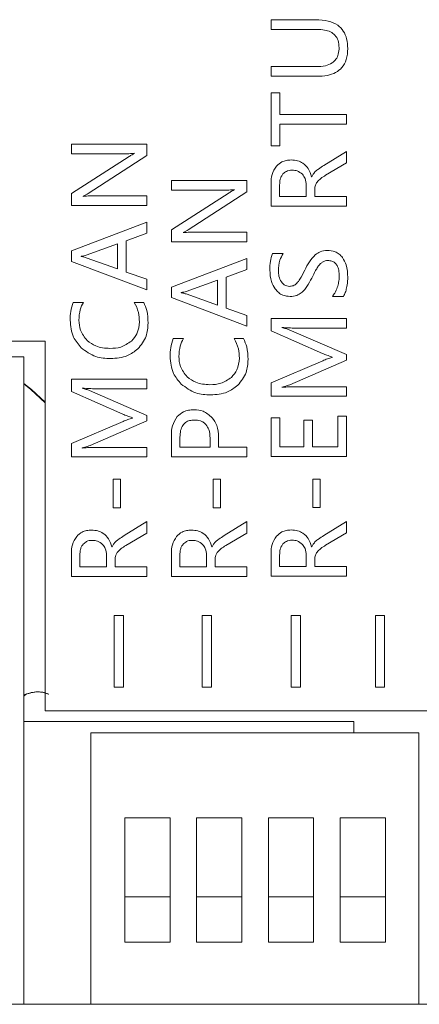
# Model space of a CAD drawing. Header units: millimetres. Extents: x 4621 to 5210, y 333 to 1535.
# Tile 14 of 26: x 4928 to 4942, y 525 to 559. Entities that reach past the tile are written whole.
import ezdxf

# ---------------------------------------------------------------- set-up
doc = ezdxf.new("R2010")
doc.units = ezdxf.units.MM

msp = doc.modelspace()

# ---------------------------------------------------------------- linework, layer by layer
at = {"color": 0, "linetype": 'ByBlock', "lineweight": 5}
for p, q in [((4936.844, 559.378), (4936.844, 559.035)), ((4938.425, 559.378), (4936.844, 559.378)), ((4936.844, 559.035), (4938.475, 559.035)), ((4936.844, 557.718), (4936.844, 557.375)), ((4938.449, 557.718), (4936.844, 557.718)), ((4936.844, 557.375), (4938.465, 557.375)), ((4936.844, 556.791), (4936.844, 554.914)), ((4937.151, 556.791), (4936.844, 556.791)), ((4937.151, 556.024), (4937.151, 556.791)), ((4939.512, 556.024), (4937.151, 556.024)), ((4939.512, 555.679), (4939.512, 556.024)), ((4937.151, 554.914), (4937.151, 555.679)), ((4937.151, 555.679), (4939.512, 555.679)), ((4929.78, 554.976), (4929.78, 554.636)), ((4932.448, 554.976), (4929.78, 554.976)), ((4932.448, 554.569), (4932.448, 554.976)), ((4936.844, 554.914), (4937.151, 554.914)), ((4929.78, 554.636), (4931.615, 554.636)), ((4931.82, 554.536), (4929.78, 553.235)), ((4930.373, 553.231), (4932.448, 554.569)), ((4932.004, 554.653), (4932.004, 554.646)), ((4939.512, 554.72), (4938.713, 554.222)), ((4939.512, 554.315), (4939.512, 554.72)), ((4938.772, 553.874), (4939.512, 554.315)), ((4938.286, 553.826), (4938.277, 553.826)), ((4933.317, 553.692), (4933.317, 553.352)), ((4935.985, 553.692), (4933.317, 553.692)), ((4935.985, 553.285), (4935.985, 553.692)), ((4936.844, 553.589), (4936.844, 552.778)), ((4937.146, 553.532), (4937.146, 553.122)), ((4938.088, 553.122), (4938.088, 553.527)), ((4929.78, 553.235), (4929.78, 552.804)), ((4930.199, 553.13), (4930.199, 553.14)), ((4932.448, 553.144), (4930.573, 553.144)), ((4932.448, 552.804), (4932.448, 553.144)), ((4933.317, 553.352), (4935.151, 553.352)), ((4935.356, 553.252), (4933.317, 551.951)), ((4933.909, 551.947), (4935.985, 553.285)), ((4935.54, 553.369), (4935.54, 553.362)), ((4937.146, 553.122), (4938.088, 553.122)), ((4938.389, 553.122), (4938.389, 553.369)), ((4939.512, 553.122), (4938.389, 553.122)), ((4939.512, 552.778), (4939.512, 553.122)), ((4929.78, 552.804), (4932.448, 552.804)), ((4936.844, 552.778), (4939.512, 552.778)), ((4932.448, 552.211), (4929.78, 551.198)), ((4932.448, 551.832), (4932.448, 552.211)), ((4931.718, 551.56), (4932.448, 551.832)), ((4933.317, 551.951), (4933.317, 551.52)), ((4933.735, 551.846), (4933.735, 551.856)), ((4935.985, 551.86), (4934.109, 551.86)), ((4935.985, 551.52), (4935.985, 551.86)), ((4931.417, 551.454), (4930.307, 551.052)), ((4931.417, 550.561), (4931.417, 551.454)), ((4931.718, 550.453), (4931.718, 551.56)), ((4933.317, 551.52), (4935.985, 551.52)), ((4929.78, 551.198), (4929.78, 550.831)), ((4930.121, 551.011), (4930.121, 551.003)), ((4930.307, 550.96), (4931.417, 550.561)), ((4937.271, 551.106), (4936.896, 551.106)), ((4929.78, 550.831), (4932.448, 549.818)), ((4935.985, 550.927), (4933.317, 549.914)), ((4935.985, 550.548), (4935.985, 550.927)), ((4932.448, 550.197), (4931.718, 550.453)), ((4935.255, 550.276), (4935.985, 550.548)), ((4935.255, 549.169), (4935.255, 550.276)), ((4932.448, 549.818), (4932.448, 550.197)), ((4933.317, 549.914), (4933.317, 549.547)), ((4934.953, 550.17), (4933.843, 549.768)), ((4934.953, 549.277), (4934.953, 550.17)), ((4933.658, 549.727), (4933.658, 549.719)), ((4933.843, 549.676), (4934.953, 549.277)), ((4939.011, 549.585), (4939.404, 549.585)), ((4930.204, 549.381), (4929.844, 549.381)), ((4932.338, 549.381), (4932.007, 549.381)), ((4933.317, 549.547), (4935.985, 548.533)), ((4935.985, 548.913), (4935.255, 549.169)), ((4935.985, 548.533), (4935.985, 548.913)), ((4939.512, 548.812), (4936.844, 548.812)), ((4936.844, 548.812), (4936.844, 548.369)), ((4939.512, 548.47), (4939.512, 548.812)), ((4936.844, 548.369), (4938.666, 547.571)), ((4937.22, 548.488), (4937.22, 548.496)), ((4939.512, 547.531), (4937.489, 548.409)), ((4937.745, 548.47), (4939.512, 548.47)), ((4928.85, 548.004), (4874.331, 548.004)), ((4928.85, 534.931), (4928.85, 548.004)), ((4933.741, 548.097), (4933.38, 548.097)), ((4935.874, 548.097), (4935.544, 548.097)), ((4939.512, 547.341), (4939.512, 547.531)), ((4902.367, 547.452), (4928.097, 547.452)), ((4928.097, 524.552), (4928.097, 547.452)), ((4938.673, 547.315), (4936.844, 546.53)), ((4937.504, 546.465), (4939.512, 547.341)), ((4939.001, 547.445), (4939.001, 547.434)), ((4928.365, 546.295), (4928.097, 546.514)), ((4928.343, 546.295), (4928.097, 546.496)), ((4929.78, 546.665), (4929.78, 546.222)), ((4932.448, 546.665), (4929.78, 546.665)), ((4932.448, 546.323), (4932.448, 546.665)), ((4936.844, 546.53), (4936.844, 546.065)), ((4928.85, 545.831), (4928.343, 546.295)), ((4928.365, 546.295), (4928.85, 545.851)), ((4929.78, 546.222), (4931.602, 545.423)), ((4930.156, 546.341), (4930.156, 546.349)), ((4932.448, 545.384), (4930.425, 546.261)), ((4930.681, 546.323), (4932.448, 546.323)), ((4937.22, 546.376), (4937.22, 546.386)), ((4939.512, 546.393), (4937.761, 546.393)), ((4939.512, 546.065), (4939.512, 546.393)), ((4936.844, 546.065), (4939.512, 546.065)), ((4931.609, 545.168), (4929.78, 544.383)), ((4930.44, 544.318), (4932.448, 545.194)), ((4931.937, 545.298), (4931.937, 545.286)), ((4932.448, 545.194), (4932.448, 545.384)), ((4936.844, 545.294), (4936.844, 543.924)), ((4937.151, 545.294), (4936.844, 545.294)), ((4937.151, 544.267), (4937.151, 545.294)), ((4938.005, 545.218), (4938.005, 544.267)), ((4938.31, 545.218), (4938.005, 545.218)), ((4938.31, 544.267), (4938.31, 545.218)), ((4939.207, 545.354), (4939.207, 544.267)), ((4939.512, 545.354), (4939.207, 545.354)), ((4939.512, 543.924), (4939.512, 545.354)), ((4929.78, 544.383), (4929.78, 543.918)), ((4933.317, 544.673), (4933.317, 543.918)), ((4933.62, 544.612), (4933.62, 544.261)), ((4934.684, 544.261), (4934.684, 544.579)), ((4934.988, 544.261), (4934.988, 544.606)), ((4930.156, 544.228), (4930.156, 544.239)), ((4932.448, 544.246), (4930.697, 544.246)), ((4932.448, 543.918), (4932.448, 544.246)), ((4933.62, 544.261), (4934.684, 544.261)), ((4935.985, 544.261), (4934.988, 544.261)), ((4935.985, 543.918), (4935.985, 544.261)), ((4938.005, 544.267), (4937.151, 544.267)), ((4939.207, 544.267), (4938.31, 544.267)), ((4929.78, 543.918), (4932.448, 543.918)), ((4933.317, 543.918), (4935.985, 543.918)), ((4936.844, 543.924), (4939.512, 543.924)), ((4931.261, 543.124), (4931.261, 542.113)), ((4931.522, 543.124), (4931.261, 543.124)), ((4931.522, 542.113), (4931.522, 543.124)), ((4934.798, 543.124), (4934.798, 542.113)), ((4935.058, 543.124), (4934.798, 543.124)), ((4935.058, 542.113), (4935.058, 543.124)), ((4938.325, 543.13), (4938.325, 542.119)), ((4938.586, 543.13), (4938.325, 543.13)), ((4938.586, 542.119), (4938.586, 543.13)), ((4931.261, 542.113), (4931.522, 542.113)), ((4934.798, 542.113), (4935.058, 542.113)), ((4938.325, 542.119), (4938.586, 542.119)), ((4932.448, 541.626), (4931.649, 541.129)), ((4932.448, 541.221), (4932.448, 541.626)), ((4935.985, 541.626), (4935.186, 541.129)), ((4935.985, 541.221), (4935.985, 541.626)), ((4939.512, 541.632), (4938.713, 541.135)), ((4939.512, 541.227), (4939.512, 541.632)), ((4931.708, 540.78), (4932.448, 541.221)), ((4935.244, 540.78), (4935.985, 541.221)), ((4938.772, 540.786), (4939.512, 541.227)), ((4931.222, 540.732), (4931.213, 540.732)), ((4934.758, 540.732), (4934.75, 540.732)), ((4938.286, 540.738), (4938.277, 540.738)), ((4929.78, 540.495), (4929.78, 539.685)), ((4930.082, 540.438), (4930.082, 540.028)), ((4931.024, 540.028), (4931.024, 540.433)), ((4931.325, 540.028), (4931.325, 540.275)), ((4933.317, 540.495), (4933.317, 539.685)), ((4933.618, 540.438), (4933.618, 540.028)), ((4934.56, 540.028), (4934.56, 540.433)), ((4934.862, 540.028), (4934.862, 540.275)), ((4936.844, 540.501), (4936.844, 539.691)), ((4937.146, 540.444), (4937.146, 540.034)), ((4938.088, 540.034), (4938.088, 540.439)), ((4938.389, 540.034), (4938.389, 540.281)), ((4930.082, 540.028), (4931.024, 540.028)), ((4932.448, 540.028), (4931.325, 540.028)), ((4932.448, 539.685), (4932.448, 540.028)), ((4933.618, 540.028), (4934.56, 540.028)), ((4935.985, 540.028), (4934.862, 540.028)), ((4935.985, 539.685), (4935.985, 540.028)), ((4937.146, 540.034), (4938.088, 540.034)), ((4939.512, 540.034), (4938.389, 540.034)), ((4939.512, 539.691), (4939.512, 540.034)), ((4929.78, 539.685), (4932.448, 539.685)), ((4933.317, 539.685), (4935.985, 539.685)), ((4936.844, 539.691), (4939.512, 539.691)), ((4931.625, 538.299), (4931.298, 538.299)), ((4931.298, 538.299), (4931.298, 535.765)), ((4931.625, 535.765), (4931.625, 538.299)), ((4934.737, 538.299), (4934.41, 538.299)), ((4934.41, 538.299), (4934.41, 535.765)), ((4934.737, 535.765), (4934.737, 538.299)), ((4937.881, 538.299), (4937.555, 538.299)), ((4937.555, 538.299), (4937.555, 535.765)), ((4937.881, 535.765), (4937.881, 538.299)), ((4940.536, 538.299), (4940.536, 535.765)), ((4940.862, 538.299), (4940.536, 538.299)), ((4940.862, 535.765), (4940.862, 538.299)), ((4931.298, 535.765), (4931.625, 535.765)), ((4934.41, 535.765), (4934.737, 535.765)), ((4937.555, 535.765), (4937.881, 535.765)), ((4940.536, 535.765), (4940.862, 535.765)), ((4928.603, 535.601), (4928.581, 535.601)), ((4955.17, 534.931), (4928.85, 534.931)), ((4928.097, 534.552), (4939.777, 534.552)), ((4939.777, 534.552), (4939.777, 534.152)), ((4930.469, 534.152), (4930.469, 524.552)), ((4942.069, 534.152), (4930.469, 534.152)), ((4942.069, 524.552), (4942.069, 534.152)), ((4933.269, 531.152), (4931.669, 531.152)), ((4931.669, 531.152), (4931.669, 528.352)), ((4933.269, 528.352), (4933.269, 531.152)), ((4935.809, 531.152), (4934.209, 531.152)), ((4934.209, 531.152), (4934.209, 528.352)), ((4935.809, 528.352), (4935.809, 531.152)), ((4938.349, 531.152), (4936.749, 531.152)), ((4936.749, 531.152), (4936.749, 528.352)), ((4938.349, 528.352), (4938.349, 531.152)), ((4940.889, 531.152), (4939.289, 531.152)), ((4939.289, 531.152), (4939.289, 528.352)), ((4940.889, 528.352), (4940.889, 531.152)), ((4933.269, 528.352), (4931.669, 528.352)), ((4931.669, 528.352), (4931.669, 526.752)), ((4933.269, 526.752), (4933.269, 528.352)), ((4935.809, 528.352), (4934.209, 528.352)), ((4934.209, 528.352), (4934.209, 526.752)), ((4935.809, 526.752), (4935.809, 528.352)), ((4936.749, 528.352), (4936.749, 526.752)), ((4938.349, 528.352), (4936.749, 528.352)), ((4938.349, 526.752), (4938.349, 528.352)), ((4940.889, 528.352), (4939.289, 528.352)), ((4939.289, 528.352), (4939.289, 526.752)), ((4940.889, 526.752), (4940.889, 528.352)), ((4931.669, 526.752), (4933.269, 526.752)), ((4934.209, 526.752), (4935.809, 526.752)), ((4936.749, 526.752), (4938.349, 526.752)), ((4939.289, 526.752), (4940.889, 526.752)), ((4928.097, 524.552), (4902.367, 524.552)), ((4928.097, 524.552), (4930.469, 524.552)), ((4930.469, 524.552), (4942.069, 524.552)), ((4942.069, 524.552), (4942.969, 524.552))]:
    msp.add_line(p, q, dxfattribs=at)
for points, knots in [([(4939.557, 558.355), (4939.551, 558.472), (4939.54, 558.689), (4939.418, 558.982), (4939.193, 559.214), (4938.846, 559.359), (4938.574, 559.371), (4938.425, 559.378)], [0, 0, 0, 0, 0.1999929, 0.3717642, 0.5344258, 0.7440046, 1, 1, 1, 1]), ([(4938.475, 559.035), (4938.563, 559.031), (4938.724, 559.025), (4938.942, 558.959), (4939.118, 558.835), (4939.235, 558.635), (4939.245, 558.474), (4939.251, 558.388)], [0, 0, 0, 0, 0.228752, 0.419081, 0.585142, 0.777533, 1, 1, 1, 1]), ([(4939.251, 558.388), (4939.247, 558.311), (4939.238, 558.168), (4939.151, 557.975), (4938.99, 557.824), (4938.746, 557.731), (4938.555, 557.723), (4938.449, 557.718)], [0, 0, 0, 0, 0.191772, 0.35848, 0.520574, 0.735075, 1, 1, 1, 1]), ([(4938.465, 557.375), (4938.589, 557.38), (4938.817, 557.389), (4939.126, 557.491), (4939.374, 557.681), (4939.535, 557.984), (4939.549, 558.225), (4939.557, 558.355)], [0, 0, 0, 0, 0.221488, 0.407011, 0.572017, 0.768751, 1, 1, 1, 1]), ([(4931.615, 554.636), (4931.701, 554.636), (4931.831, 554.636), (4931.96, 554.649), (4932.004, 554.653)], [0, 0, 0, 0, 0.661791, 1, 1, 1, 1]), ([(4932.004, 554.646), (4931.978, 554.632), (4931.915, 554.598), (4931.855, 554.559), (4931.82, 554.536)], [0, 0, 0, 0, 0.411921, 1, 1, 1, 1]), ([(4937.032, 554.197), (4936.972, 554.1), (4936.856, 553.913), (4936.848, 553.694), (4936.844, 553.589)], [0, 0, 0, 0, 0.518755, 1, 1, 1, 1]), ([(4937.557, 554.416), (4937.498, 554.413), (4937.385, 554.407), (4937.194, 554.347), (4937.093, 554.253), (4937.032, 554.197)], [0, 0, 0, 0, 0.303888, 0.580647, 1, 1, 1, 1]), ([(4938.277, 553.826), (4938.243, 553.924), (4938.18, 554.107), (4937.995, 554.303), (4937.779, 554.403), (4937.633, 554.412), (4937.557, 554.416)], [0, 0, 0, 0, 0.307192, 0.570685, 0.77501, 1, 1, 1, 1]), ([(4938.713, 554.222), (4938.647, 554.182), (4938.544, 554.119), (4938.451, 554.042), (4938.419, 554.015)], [0, 0, 0, 0, 0.647498, 1, 1, 1, 1]), ([(4937.263, 553.922), (4937.243, 553.894), (4937.2, 553.837), (4937.155, 553.704), (4937.149, 553.6), (4937.146, 553.532)], [0, 0, 0, 0, 0.24487, 0.510999, 1, 1, 1, 1]), ([(4937.589, 554.056), (4937.552, 554.054), (4937.482, 554.05), (4937.364, 554.013), (4937.301, 553.956), (4937.263, 553.922)], [0, 0, 0, 0, 0.3042886, 0.5812466, 1, 1, 1, 1]), ([(4937.95, 553.909), (4937.893, 553.956), (4937.787, 554.043), (4937.651, 554.052), (4937.589, 554.056)], [0, 0, 0, 0, 0.543508, 1, 1, 1, 1]), ([(4938.088, 553.527), (4938.082, 553.609), (4938.071, 553.75), (4937.986, 553.862), (4937.95, 553.909)], [0, 0, 0, 0, 0.579337, 1, 1, 1, 1]), ([(4938.419, 554.015), (4938.389, 553.984), (4938.335, 553.927), (4938.301, 553.857), (4938.286, 553.826)], [0, 0, 0, 0, 0.557489, 1, 1, 1, 1]), ([(4938.469, 553.632), (4938.512, 553.677), (4938.602, 553.772), (4938.714, 553.839), (4938.772, 553.874)], [0, 0, 0, 0, 0.480974, 1, 1, 1, 1]), ([(4938.389, 553.369), (4938.393, 553.423), (4938.399, 553.517), (4938.448, 553.597), (4938.469, 553.632)], [0, 0, 0, 0, 0.573884, 1, 1, 1, 1]), ([(4930.199, 553.14), (4930.232, 553.155), (4930.292, 553.181), (4930.347, 553.216), (4930.373, 553.231)], [0, 0, 0, 0, 0.54431, 1, 1, 1, 1]), ([(4930.573, 553.144), (4930.487, 553.144), (4930.362, 553.145), (4930.238, 553.134), (4930.199, 553.13)], [0, 0, 0, 0, 0.688321, 1, 1, 1, 1]), ([(4935.151, 553.352), (4935.237, 553.352), (4935.367, 553.352), (4935.497, 553.365), (4935.54, 553.369)], [0, 0, 0, 0, 0.661791, 1, 1, 1, 1]), ([(4935.54, 553.362), (4935.514, 553.348), (4935.452, 553.314), (4935.392, 553.275), (4935.356, 553.252)], [0, 0, 0, 0, 0.411921, 1, 1, 1, 1]), ([(4933.735, 551.856), (4933.768, 551.871), (4933.828, 551.897), (4933.884, 551.932), (4933.909, 551.947)], [0, 0, 0, 0, 0.54431, 1, 1, 1, 1]), ([(4934.109, 551.86), (4934.023, 551.86), (4933.898, 551.861), (4933.774, 551.85), (4933.735, 551.846)], [0, 0, 0, 0, 0.688321, 1, 1, 1, 1]), ([(4930.307, 551.052), (4930.279, 551.044), (4930.218, 551.027), (4930.155, 551.017), (4930.121, 551.011)], [0, 0, 0, 0, 0.458992, 1, 1, 1, 1]), ([(4930.121, 551.003), (4930.161, 550.996), (4930.224, 550.986), (4930.284, 550.967), (4930.307, 550.96)], [0, 0, 0, 0, 0.6284728, 1, 1, 1, 1]), ([(4936.896, 551.106), (4936.865, 551.016), (4936.801, 550.827), (4936.8, 550.628), (4936.8, 550.524)], [0, 0, 0, 0, 0.479872, 1, 1, 1, 1]), ([(4937.104, 550.499), (4937.111, 550.626), (4937.122, 550.842), (4937.228, 551.029), (4937.271, 551.106)], [0, 0, 0, 0, 0.588315, 1, 1, 1, 1]), ([(4938.408, 551.063), (4938.334, 550.983), (4938.181, 550.819), (4938.083, 550.618), (4938.033, 550.516)], [0, 0, 0, 0, 0.4880797, 1, 1, 1, 1]), ([(4938.83, 551.219), (4938.745, 551.211), (4938.59, 551.195), (4938.464, 551.104), (4938.408, 551.063)], [0, 0, 0, 0, 0.552521, 1, 1, 1, 1]), ([(4939.37, 550.965), (4939.332, 551.008), (4939.259, 551.094), (4939.076, 551.199), (4938.925, 551.211), (4938.83, 551.219)], [0, 0, 0, 0, 0.275657, 0.543927, 1, 1, 1, 1]), ([(4939.557, 550.259), (4939.552, 550.412), (4939.542, 550.663), (4939.418, 550.88), (4939.37, 550.965)], [0, 0, 0, 0, 0.60554, 1, 1, 1, 1]), ([(4938.284, 550.241), (4938.328, 550.33), (4938.394, 550.464), (4938.47, 550.592), (4938.496, 550.634)], [0, 0, 0, 0, 0.668622, 1, 1, 1, 1]), ([(4938.496, 550.634), (4938.522, 550.67), (4938.567, 550.733), (4938.629, 550.779), (4938.655, 550.799)], [0, 0, 0, 0, 0.578795, 1, 1, 1, 1]), ([(4938.655, 550.799), (4938.69, 550.818), (4938.753, 550.853), (4938.824, 550.857), (4938.856, 550.859)], [0, 0, 0, 0, 0.554278, 1, 1, 1, 1]), ([(4938.856, 550.859), (4938.902, 550.856), (4938.989, 550.85), (4939.105, 550.787), (4939.194, 550.673), (4939.248, 550.505), (4939.253, 550.373), (4939.256, 550.299)], [0, 0, 0, 0, 0.175245, 0.3320245, 0.4933422, 0.7176482, 1, 1, 1, 1]), ([(4936.8, 550.524), (4936.807, 550.384), (4936.821, 550.143), (4936.943, 549.938), (4936.994, 549.853)], [0, 0, 0, 0, 0.585756, 1, 1, 1, 1]), ([(4937.207, 550.101), (4937.174, 550.166), (4937.111, 550.292), (4937.106, 550.432), (4937.104, 550.499)], [0, 0, 0, 0, 0.522571, 1, 1, 1, 1]), ([(4938.033, 550.516), (4937.979, 550.406), (4937.901, 550.244), (4937.791, 550.1), (4937.756, 550.054)], [0, 0, 0, 0, 0.674422, 1, 1, 1, 1]), ([(4939.256, 550.299), (4939.251, 550.228), (4939.244, 550.096), (4939.205, 549.97), (4939.187, 549.911)], [0, 0, 0, 0, 0.539883, 1, 1, 1, 1]), ([(4937.492, 549.947), (4937.459, 549.949), (4937.397, 549.953), (4937.291, 549.999), (4937.239, 550.062), (4937.207, 550.101)], [0, 0, 0, 0, 0.287441, 0.557295, 1, 1, 1, 1]), ([(4937.756, 550.054), (4937.713, 550.02), (4937.636, 549.957), (4937.537, 549.95), (4937.492, 549.947)], [0, 0, 0, 0, 0.544506, 1, 1, 1, 1]), ([(4937.913, 549.714), (4937.947, 549.744), (4938.023, 549.811), (4938.15, 549.988), (4938.23, 550.139), (4938.284, 550.241)], [0, 0, 0, 0, 0.207768, 0.469597, 1, 1, 1, 1]), ([(4939.513, 549.891), (4939.527, 549.964), (4939.551, 550.086), (4939.555, 550.21), (4939.557, 550.259)], [0, 0, 0, 0, 0.598238, 1, 1, 1, 1]), ([(4933.843, 549.768), (4933.815, 549.76), (4933.754, 549.743), (4933.692, 549.733), (4933.658, 549.727)], [0, 0, 0, 0, 0.4589918, 1, 1, 1, 1]), ([(4933.658, 549.719), (4933.697, 549.712), (4933.76, 549.702), (4933.821, 549.683), (4933.843, 549.676)], [0, 0, 0, 0, 0.628473, 1, 1, 1, 1]), ([(4936.994, 549.853), (4937.032, 549.808), (4937.105, 549.72), (4937.283, 549.61), (4937.43, 549.596), (4937.521, 549.587)], [0, 0, 0, 0, 0.286939, 0.557614, 1, 1, 1, 1]), ([(4937.521, 549.587), (4937.601, 549.593), (4937.742, 549.605), (4937.861, 549.681), (4937.913, 549.714)], [0, 0, 0, 0, 0.562382, 1, 1, 1, 1]), ([(4939.187, 549.911), (4939.161, 549.842), (4939.118, 549.724), (4939.042, 549.625), (4939.011, 549.585)], [0, 0, 0, 0, 0.595158, 1, 1, 1, 1]), ([(4939.404, 549.585), (4939.428, 549.632), (4939.479, 549.729), (4939.501, 549.836), (4939.513, 549.891)], [0, 0, 0, 0, 0.484628, 1, 1, 1, 1]), ([(4929.844, 549.381), (4929.809, 549.275), (4929.742, 549.07), (4929.738, 548.855), (4929.736, 548.751)], [0, 0, 0, 0, 0.5164673, 1, 1, 1, 1]), ([(4930.045, 548.754), (4930.053, 548.878), (4930.067, 549.098), (4930.163, 549.295), (4930.204, 549.381)], [0, 0, 0, 0, 0.565216, 1, 1, 1, 1]), ([(4932.007, 549.381), (4932.065, 549.264), (4932.171, 549.047), (4932.182, 548.806), (4932.187, 548.695)], [0, 0, 0, 0, 0.5403604, 1, 1, 1, 1]), ([(4932.493, 548.645), (4932.488, 548.797), (4932.478, 549.052), (4932.378, 549.286), (4932.338, 549.381)], [0, 0, 0, 0, 0.595661, 1, 1, 1, 1]), ([(4929.736, 548.751), (4929.755, 548.542), (4929.788, 548.174), (4930.026, 547.895), (4930.128, 547.774)], [0, 0, 0, 0, 0.567725, 1, 1, 1, 1]), ([(4930.342, 548.03), (4930.247, 548.146), (4930.072, 548.358), (4930.054, 548.63), (4930.045, 548.754)], [0, 0, 0, 0, 0.545239, 1, 1, 1, 1]), ([(4932.187, 548.695), (4932.173, 548.547), (4932.15, 548.287), (4931.979, 548.094), (4931.905, 548.011)], [0, 0, 0, 0, 0.571073, 1, 1, 1, 1]), ([(4932.129, 547.731), (4932.246, 547.876), (4932.463, 548.144), (4932.484, 548.487), (4932.493, 548.645)], [0, 0, 0, 0, 0.538364, 1, 1, 1, 1]), ([(4937.22, 548.496), (4937.325, 548.488), (4937.5, 548.474), (4937.675, 548.471), (4937.745, 548.47)], [0, 0, 0, 0, 0.601432, 1, 1, 1, 1]), ([(4937.489, 548.409), (4937.448, 548.423), (4937.36, 548.455), (4937.269, 548.476), (4937.22, 548.488)], [0, 0, 0, 0, 0.459167, 1, 1, 1, 1]), ([(4931.144, 547.75), (4930.971, 547.761), (4930.674, 547.78), (4930.439, 547.957), (4930.342, 548.03)], [0, 0, 0, 0, 0.586626, 1, 1, 1, 1]), ([(4931.905, 548.011), (4931.784, 547.928), (4931.554, 547.769), (4931.276, 547.756), (4931.144, 547.75)], [0, 0, 0, 0, 0.527959, 1, 1, 1, 1]), ([(4933.38, 548.097), (4933.345, 547.991), (4933.278, 547.786), (4933.274, 547.571), (4933.272, 547.467)], [0, 0, 0, 0, 0.516467, 1, 1, 1, 1]), ([(4933.582, 547.47), (4933.59, 547.594), (4933.604, 547.814), (4933.699, 548.011), (4933.741, 548.097)], [0, 0, 0, 0, 0.565216, 1, 1, 1, 1]), ([(4935.544, 548.097), (4935.601, 547.98), (4935.708, 547.762), (4935.718, 547.521), (4935.723, 547.411)], [0, 0, 0, 0, 0.54036, 1, 1, 1, 1]), ([(4936.03, 547.361), (4936.024, 547.513), (4936.015, 547.768), (4935.915, 548.002), (4935.874, 548.097)], [0, 0, 0, 0, 0.595661, 1, 1, 1, 1]), ([(4930.128, 547.774), (4930.294, 547.651), (4930.603, 547.421), (4930.987, 547.399), (4931.165, 547.39)], [0, 0, 0, 0, 0.535813, 1, 1, 1, 1]), ([(4931.165, 547.39), (4931.373, 547.404), (4931.729, 547.428), (4932.011, 547.642), (4932.129, 547.731)], [0, 0, 0, 0, 0.582545, 1, 1, 1, 1]), ([(4938.666, 547.571), (4938.716, 547.551), (4938.827, 547.508), (4938.939, 547.468), (4939.001, 547.445)], [0, 0, 0, 0, 0.445029, 1, 1, 1, 1]), ([(4933.272, 547.467), (4933.291, 547.258), (4933.325, 546.89), (4933.562, 546.611), (4933.665, 546.49)], [0, 0, 0, 0, 0.567725, 1, 1, 1, 1]), ([(4933.879, 546.746), (4933.783, 546.862), (4933.609, 547.074), (4933.59, 547.346), (4933.582, 547.47)], [0, 0, 0, 0, 0.545239, 1, 1, 1, 1]), ([(4935.723, 547.411), (4935.71, 547.262), (4935.686, 547.003), (4935.515, 546.81), (4935.442, 546.727)], [0, 0, 0, 0, 0.571073, 1, 1, 1, 1]), ([(4935.666, 546.447), (4935.782, 546.592), (4935.999, 546.86), (4936.02, 547.203), (4936.03, 547.361)], [0, 0, 0, 0, 0.538364, 1, 1, 1, 1]), ([(4939.001, 547.434), (4938.947, 547.417), (4938.836, 547.383), (4938.729, 547.338), (4938.673, 547.315)], [0, 0, 0, 0, 0.483444, 1, 1, 1, 1]), ([(4933.665, 546.49), (4933.83, 546.367), (4934.14, 546.136), (4934.523, 546.115), (4934.701, 546.106)], [0, 0, 0, 0, 0.535813, 1, 1, 1, 1]), ([(4934.681, 546.466), (4934.507, 546.477), (4934.211, 546.496), (4933.976, 546.673), (4933.879, 546.746)], [0, 0, 0, 0, 0.586626, 1, 1, 1, 1]), ([(4935.442, 546.727), (4935.32, 546.644), (4935.09, 546.485), (4934.812, 546.472), (4934.681, 546.466)], [0, 0, 0, 0, 0.5279587, 1, 1, 1, 1]), ([(4934.701, 546.106), (4934.909, 546.12), (4935.265, 546.144), (4935.548, 546.358), (4935.666, 546.447)], [0, 0, 0, 0, 0.582545, 1, 1, 1, 1]), ([(4937.22, 546.386), (4937.286, 546.401), (4937.382, 546.421), (4937.474, 546.455), (4937.504, 546.465)], [0, 0, 0, 0, 0.681315, 1, 1, 1, 1]), ([(4930.156, 546.349), (4930.261, 546.341), (4930.436, 546.327), (4930.611, 546.324), (4930.681, 546.323)], [0, 0, 0, 0, 0.601432, 1, 1, 1, 1]), ([(4930.425, 546.261), (4930.384, 546.276), (4930.296, 546.308), (4930.205, 546.329), (4930.156, 546.341)], [0, 0, 0, 0, 0.459167, 1, 1, 1, 1]), ([(4937.761, 546.393), (4937.646, 546.393), (4937.465, 546.393), (4937.285, 546.38), (4937.22, 546.376)], [0, 0, 0, 0, 0.637096, 1, 1, 1, 1]), ([(4931.602, 545.423), (4931.652, 545.404), (4931.763, 545.361), (4931.875, 545.32), (4931.937, 545.298)], [0, 0, 0, 0, 0.445029, 1, 1, 1, 1]), ([(4934.121, 545.58), (4934.053, 545.577), (4933.924, 545.57), (4933.709, 545.506), (4933.594, 545.403), (4933.525, 545.342)], [0, 0, 0, 0, 0.308569, 0.586743, 1, 1, 1, 1]), ([(4934.758, 545.301), (4934.657, 545.391), (4934.474, 545.554), (4934.231, 545.572), (4934.121, 545.58)], [0, 0, 0, 0, 0.548966, 1, 1, 1, 1]), ([(4931.937, 545.286), (4931.883, 545.27), (4931.772, 545.236), (4931.665, 545.191), (4931.609, 545.168)], [0, 0, 0, 0, 0.483444, 1, 1, 1, 1]), ([(4933.525, 545.342), (4933.458, 545.236), (4933.329, 545.032), (4933.321, 544.79), (4933.317, 544.673)], [0, 0, 0, 0, 0.516297, 1, 1, 1, 1]), ([(4934.135, 545.219), (4934.076, 545.216), (4933.966, 545.21), (4933.818, 545.144), (4933.702, 545.022), (4933.63, 544.837), (4933.624, 544.692), (4933.62, 544.612)], [0, 0, 0, 0, 0.193085, 0.360659, 0.522914, 0.736646, 1, 1, 1, 1]), ([(4934.542, 545.056), (4934.514, 545.084), (4934.456, 545.14), (4934.317, 545.207), (4934.206, 545.214), (4934.135, 545.219)], [0, 0, 0, 0, 0.2632705, 0.5307259, 1, 1, 1, 1]), ([(4934.684, 544.579), (4934.68, 544.684), (4934.673, 544.857), (4934.579, 545), (4934.542, 545.056)], [0, 0, 0, 0, 0.608079, 1, 1, 1, 1]), ([(4934.988, 544.606), (4934.981, 544.753), (4934.969, 545.008), (4934.821, 545.214), (4934.758, 545.301)], [0, 0, 0, 0, 0.574422, 1, 1, 1, 1]), ([(4930.156, 544.239), (4930.222, 544.253), (4930.318, 544.274), (4930.41, 544.307), (4930.44, 544.318)], [0, 0, 0, 0, 0.681315, 1, 1, 1, 1]), ([(4930.697, 544.246), (4930.582, 544.246), (4930.401, 544.246), (4930.221, 544.233), (4930.156, 544.228)], [0, 0, 0, 0, 0.6370961, 1, 1, 1, 1]), ([(4930.493, 541.323), (4930.434, 541.32), (4930.321, 541.314), (4930.13, 541.253), (4930.029, 541.16), (4929.968, 541.103)], [0, 0, 0, 0, 0.30386, 0.5806, 1, 1, 1, 1]), ([(4931.213, 540.732), (4931.179, 540.831), (4931.116, 541.014), (4930.931, 541.21), (4930.715, 541.309), (4930.569, 541.318), (4930.493, 541.323)], [0, 0, 0, 0, 0.3071921, 0.5706854, 0.7750105, 1, 1, 1, 1]), ([(4934.03, 541.323), (4933.97, 541.32), (4933.857, 541.314), (4933.666, 541.253), (4933.565, 541.16), (4933.504, 541.103)], [0, 0, 0, 0, 0.30386, 0.5806, 1, 1, 1, 1]), ([(4934.75, 540.732), (4934.716, 540.831), (4934.653, 541.014), (4934.468, 541.21), (4934.251, 541.309), (4934.106, 541.318), (4934.03, 541.323)], [0, 0, 0, 0, 0.307192, 0.570685, 0.77501, 1, 1, 1, 1]), ([(4937.557, 541.329), (4937.498, 541.326), (4937.385, 541.32), (4937.194, 541.259), (4937.093, 541.165), (4937.032, 541.109)], [0, 0, 0, 0, 0.30386, 0.5806, 1, 1, 1, 1]), ([(4938.277, 540.738), (4938.243, 540.837), (4938.18, 541.02), (4937.995, 541.216), (4937.779, 541.315), (4937.633, 541.324), (4937.557, 541.329)], [0, 0, 0, 0, 0.307192, 0.570685, 0.77501, 1, 1, 1, 1]), ([(4929.968, 541.103), (4929.908, 541.006), (4929.792, 540.82), (4929.784, 540.601), (4929.78, 540.495)], [0, 0, 0, 0, 0.518701, 1, 1, 1, 1]), ([(4930.525, 540.962), (4930.488, 540.96), (4930.418, 540.957), (4930.3, 540.92), (4930.237, 540.863), (4930.199, 540.828)], [0, 0, 0, 0, 0.304306, 0.581298, 1, 1, 1, 1]), ([(4930.886, 540.815), (4930.829, 540.862), (4930.723, 540.949), (4930.587, 540.958), (4930.525, 540.962)], [0, 0, 0, 0, 0.543508, 1, 1, 1, 1]), ([(4931.355, 540.922), (4931.325, 540.89), (4931.271, 540.834), (4931.237, 540.763), (4931.222, 540.732)], [0, 0, 0, 0, 0.557489, 1, 1, 1, 1]), ([(4931.649, 541.129), (4931.583, 541.088), (4931.48, 541.026), (4931.387, 540.949), (4931.355, 540.922)], [0, 0, 0, 0, 0.647498, 1, 1, 1, 1]), ([(4933.504, 541.103), (4933.444, 541.006), (4933.328, 540.82), (4933.32, 540.601), (4933.317, 540.495)], [0, 0, 0, 0, 0.518701, 1, 1, 1, 1]), ([(4934.061, 540.962), (4934.024, 540.96), (4933.954, 540.957), (4933.836, 540.92), (4933.773, 540.863), (4933.735, 540.828)], [0, 0, 0, 0, 0.304306, 0.581298, 1, 1, 1, 1]), ([(4934.423, 540.815), (4934.365, 540.862), (4934.259, 540.949), (4934.123, 540.958), (4934.061, 540.962)], [0, 0, 0, 0, 0.543508, 1, 1, 1, 1]), ([(4934.891, 540.922), (4934.861, 540.89), (4934.807, 540.834), (4934.773, 540.763), (4934.758, 540.732)], [0, 0, 0, 0, 0.557489, 1, 1, 1, 1]), ([(4935.186, 541.129), (4935.119, 541.088), (4935.016, 541.026), (4934.924, 540.949), (4934.891, 540.922)], [0, 0, 0, 0, 0.647498, 1, 1, 1, 1]), ([(4937.032, 541.109), (4936.972, 541.012), (4936.856, 540.826), (4936.848, 540.607), (4936.844, 540.501)], [0, 0, 0, 0, 0.518701, 1, 1, 1, 1]), ([(4937.589, 540.968), (4937.552, 540.966), (4937.482, 540.963), (4937.364, 540.926), (4937.301, 540.868), (4937.263, 540.834)], [0, 0, 0, 0, 0.304306, 0.581298, 1, 1, 1, 1]), ([(4937.95, 540.821), (4937.893, 540.868), (4937.787, 540.955), (4937.651, 540.964), (4937.589, 540.968)], [0, 0, 0, 0, 0.5435081, 1, 1, 1, 1]), ([(4938.419, 540.928), (4938.389, 540.896), (4938.335, 540.84), (4938.301, 540.769), (4938.286, 540.738)], [0, 0, 0, 0, 0.557489, 1, 1, 1, 1]), ([(4938.713, 541.135), (4938.647, 541.094), (4938.544, 541.032), (4938.451, 540.955), (4938.419, 540.928)], [0, 0, 0, 0, 0.6474979, 1, 1, 1, 1]), ([(4930.199, 540.828), (4930.179, 540.801), (4930.136, 540.744), (4930.091, 540.611), (4930.085, 540.506), (4930.082, 540.438)], [0, 0, 0, 0, 0.24487, 0.510999, 1, 1, 1, 1]), ([(4931.024, 540.433), (4931.018, 540.515), (4931.007, 540.657), (4930.922, 540.768), (4930.886, 540.815)], [0, 0, 0, 0, 0.579337, 1, 1, 1, 1]), ([(4931.325, 540.275), (4931.329, 540.33), (4931.335, 540.424), (4931.384, 540.504), (4931.405, 540.538)], [0, 0, 0, 0, 0.574007, 1, 1, 1, 1]), ([(4931.405, 540.538), (4931.448, 540.584), (4931.538, 540.678), (4931.65, 540.745), (4931.708, 540.78)], [0, 0, 0, 0, 0.480921, 1, 1, 1, 1]), ([(4933.735, 540.828), (4933.715, 540.801), (4933.673, 540.744), (4933.627, 540.611), (4933.622, 540.506), (4933.618, 540.438)], [0, 0, 0, 0, 0.2448695, 0.5109989, 1, 1, 1, 1]), ([(4934.56, 540.433), (4934.554, 540.515), (4934.544, 540.657), (4934.459, 540.768), (4934.423, 540.815)], [0, 0, 0, 0, 0.579337, 1, 1, 1, 1]), ([(4934.862, 540.275), (4934.865, 540.33), (4934.872, 540.424), (4934.921, 540.504), (4934.942, 540.538)], [0, 0, 0, 0, 0.574007, 1, 1, 1, 1]), ([(4934.942, 540.538), (4934.985, 540.584), (4935.074, 540.678), (4935.186, 540.745), (4935.244, 540.78)], [0, 0, 0, 0, 0.480921, 1, 1, 1, 1]), ([(4937.263, 540.834), (4937.243, 540.807), (4937.2, 540.75), (4937.155, 540.617), (4937.149, 540.512), (4937.146, 540.444)], [0, 0, 0, 0, 0.24487, 0.510999, 1, 1, 1, 1]), ([(4938.088, 540.439), (4938.082, 540.521), (4938.071, 540.662), (4937.986, 540.774), (4937.95, 540.821)], [0, 0, 0, 0, 0.579337, 1, 1, 1, 1]), ([(4938.389, 540.281), (4938.393, 540.335), (4938.399, 540.43), (4938.448, 540.51), (4938.469, 540.544)], [0, 0, 0, 0, 0.574007, 1, 1, 1, 1]), ([(4938.469, 540.544), (4938.512, 540.589), (4938.602, 540.684), (4938.714, 540.751), (4938.772, 540.786)], [0, 0, 0, 0, 0.480921, 1, 1, 1, 1]), ([(4928.097, 535.475), (4928.098, 535.475), (4928.159, 535.519), (4928.304, 535.567), (4928.521, 535.608), (4928.746, 535.598), (4928.887, 535.551), (4928.957, 535.527)], [0, 0, 0, 0, 0.003483, 0.252612, 0.501741, 0.750871, 1, 1, 1, 1]), ([(4928.979, 535.527), (4928.909, 535.551), (4928.768, 535.598), (4928.543, 535.608), (4928.325, 535.567), (4928.173, 535.515), (4928.105, 535.465), (4928.097, 535.459)], [0, 0, 0, 0, 0.24187, 0.48374, 0.725609, 0.967479, 1, 1, 1, 1])]:
    msp.add_open_spline(points, degree=3, knots=knots, dxfattribs=at)

doc.saveas('drawing.dxf')
